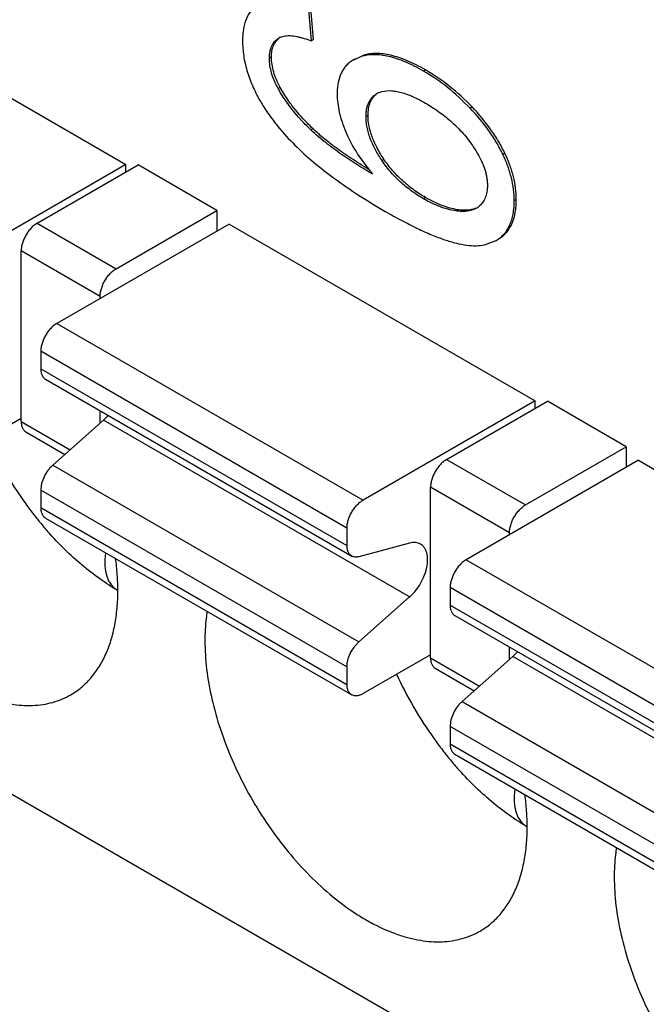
# Model space of a CAD drawing. Header units: inches. Extents: x 0.2 to 16.8, y 0.1 to 10.8.
# Tile 23 of 28: x 14.694 to 14.911, y 8.871 to 9.211. Entities that reach past the tile are written whole.
import ezdxf

# ---------------------------------------------------------------- set-up
doc = ezdxf.new("R2010")
doc.units = ezdxf.units.IN
doc.header["$LTSCALE"] = 0.935
doc.header["$MEASUREMENT"] = 0
doc.layers.get('0').update_dxf_attribs({"linetype": 'CONTINUOUS'})

msp = doc.modelspace()

# ---------------------------------------------------------------- linework, layer by layer
at = {"color": 7, "linetype": 'CONTINUOUS'}
for p, q in [((15.3142528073, 8.5840154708), (13.9000392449, 9.4005646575)), ((14.6249628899, 9.2224436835), (14.7307505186, 9.1613632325)), ((14.7948190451, 9.2040964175), (14.7939411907, 9.2149712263)), ((14.7955261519, 9.204504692), (14.7946482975, 9.2153795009)), ((14.7842992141, 9.2053618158), (14.7851958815, 9.2056807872)), ((14.7955261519, 9.204504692), (14.7948190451, 9.2040964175)), ((14.7810415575, 9.1985033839), (14.7803344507, 9.1980951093)), ((14.8100436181, 9.1979010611), (14.8093365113, 9.1974927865)), ((14.8120626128, 9.1986580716), (14.8093591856, 9.1974533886)), ((14.8127697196, 9.1990663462), (14.8120626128, 9.1986580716)), ((14.8342144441, 9.1940404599), (14.8335073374, 9.1936321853)), ((14.7840440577, 9.1880186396), (14.7833369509, 9.187610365)), ((14.8180670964, 9.1861287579), (14.8192108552, 9.1865376)), ((14.8503293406, 9.1812606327), (14.8496222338, 9.1808523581)), ((14.8144000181, 9.1783158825), (14.8136929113, 9.1779076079)), ((14.7953942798, 9.1736939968), (14.7946871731, 9.1732857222)), ((14.8119152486, 9.1632961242), (14.8159502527, 9.15806937)), ((14.8199023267, 9.1631342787), (14.81919522, 9.1627260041)), ((14.8616648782, 9.1652666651), (14.8609577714, 9.1648583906)), ((14.7307505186, 9.1613632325), (14.6712700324, 9.1270199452)), ((14.700127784, 9.1411100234), (14.734926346, 9.161202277)), ((14.7307505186, 9.1587912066), (14.7307505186, 9.1613632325)), ((14.7622084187, 9.1454499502), (14.734926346, 9.161202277)), ((14.8342771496, 9.1499260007), (14.8335700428, 9.1495177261)), ((14.8656290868, 9.1493160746), (14.86492198, 9.1489078)), ((14.8454439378, 9.1457263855), (14.844736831, 9.1453181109)), ((14.7274098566, 9.1253576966), (14.7622084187, 9.1454499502)), ((14.7622084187, 9.1454499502), (14.7622084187, 9.1383776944)), ((14.700127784, 9.1411100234), (14.7274098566, 9.1253576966)), ((14.7663842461, 9.1407887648), (14.70690376, 9.1064454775)), ((14.7663842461, 9.1407887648), (14.8721718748, 9.0797083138)), ((14.8586542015, 9.1351202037), (14.8593613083, 9.1355284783)), ((14.8545913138, 9.1335987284), (14.8586467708, 9.1351332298)), ((14.7218420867, 9.1157140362), (14.694560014, 9.131466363)), ((14.694560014, 9.0725711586), (14.694560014, 9.131466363)), ((14.7218420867, 9.1150706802), (14.7218420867, 9.1157140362)), ((14.70690376, 9.1064454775), (14.8126913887, 9.0453650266)), ((14.8071236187, 9.0357213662), (14.7013359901, 9.0968018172)), ((14.7013359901, 9.0968018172), (14.7013359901, 9.0907462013)), ((14.7013359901, 9.0907462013), (14.8071236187, 9.0296657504)), ((14.7029665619, 9.0871419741), (14.8087541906, 9.0260615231)), ((14.8721718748, 9.0797083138), (14.8126913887, 9.0453650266)), ((14.8415491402, 9.0594551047), (14.8763477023, 9.0795473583)), ((14.8721718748, 9.0771362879), (14.8721718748, 9.0797083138)), ((14.9036297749, 9.0637950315), (14.8763477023, 9.0795473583)), ((14.7218420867, 9.07197211), (14.7218420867, 9.0762434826)), ((14.7245665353, 9.0745944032), (14.7229847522, 9.0729854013)), ((14.694560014, 9.0736067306), (14.6712700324, 9.0601593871)), ((14.694560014, 9.0725711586), (14.7114926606, 9.0627944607)), ((14.7229847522, 9.0729854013), (14.7054627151, 9.0574472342)), ((14.8287723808, 9.0119049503), (14.7229847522, 9.0729854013)), ((14.6961905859, 9.0689669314), (14.7096740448, 9.0611817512)), ((14.8688312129, 9.0437027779), (14.9036297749, 9.0637950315)), ((14.9036297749, 9.0637950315), (14.9036297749, 9.0567227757)), ((14.7054627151, 9.0574472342), (14.8112503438, 8.9963667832)), ((14.8415491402, 9.0594551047), (14.8688312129, 9.0437027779)), ((14.9078056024, 9.0591338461), (14.8483251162, 9.0247905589)), ((14.9078056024, 9.0591338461), (15.0135932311, 8.9980533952)), ((14.8071236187, 8.9877742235), (14.7013359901, 9.0488546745)), ((14.7013359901, 9.0488546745), (14.7013359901, 9.0427990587)), ((14.8632634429, 9.0340591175), (14.8359813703, 9.0498114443)), ((14.8359813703, 8.99091624), (14.8359813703, 9.0498114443)), ((14.7013359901, 9.0427990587), (14.8071236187, 8.9817186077)), ((14.7029665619, 9.0391948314), (14.8087541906, 8.9781143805)), ((14.8071236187, 9.0357213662), (14.8071236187, 9.0296657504)), ((14.8632634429, 9.0334157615), (14.8632634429, 9.0340591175)), ((14.8287723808, 9.0305344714), (14.8112503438, 9.0258386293)), ((14.8483251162, 9.0247905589), (14.9541127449, 8.9637101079)), ((14.948544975, 8.9540664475), (14.8427573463, 9.0151468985)), ((14.8427573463, 9.0151468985), (14.8427573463, 9.0090912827)), ((14.8112503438, 8.9963667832), (14.8287723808, 9.0119049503)), ((14.8427573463, 9.0090912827), (14.948544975, 8.9480108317)), ((14.8443879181, 9.0054870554), (14.9501755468, 8.9444066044)), ((14.8632634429, 8.9903171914), (14.8632634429, 8.9945885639)), ((14.8659878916, 8.9929394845), (14.8644061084, 8.9913304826)), ((14.8359813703, 8.991951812), (14.8126913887, 8.9785044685)), ((14.8359813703, 8.99091624), (14.8529140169, 8.9811395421)), ((14.8644061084, 8.9913304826), (14.8468840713, 8.9757923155)), ((14.9701937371, 8.9302500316), (14.8644061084, 8.9913304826)), ((14.8071236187, 8.9877742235), (14.8071236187, 8.9817186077)), ((14.8376119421, 8.9873120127), (14.851095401, 8.9795268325)), ((14.8468840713, 8.9757923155), (14.9526717, 8.9147118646)), ((14.948544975, 8.9061193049), (14.8427573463, 8.9671997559)), ((14.8427573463, 8.9671997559), (14.8427573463, 8.96114414)), ((14.8427573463, 8.96114414), (14.948544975, 8.9000636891)), ((14.8443879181, 8.9575399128), (14.9501755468, 8.8964594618))]:
    msp.add_line(p, q, dxfattribs=at)
for centre, radius, start, end in [((14.7869622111, 9.1991136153), 0.006792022, 113.0838110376, 119.9049602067), ((14.8210899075, 9.1792609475), 0.0075036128, 113.7563053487, 119.9205991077), ((14.8482541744, 9.1522835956), 0.0070047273, 300.0033464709, 311.5149113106), ((14.8061686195, 9.1235917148), 0.1357613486, 204.6878495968, 215.604898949), ((14.8022823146, 9.1208799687), 0.1310228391, 215.6301701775, 217.7491605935), ((14.799644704, 9.1188279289), 0.1276810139, 217.7456672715, 219.4739201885), ((14.7963875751, 9.1161253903), 0.1234487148, 219.4667341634, 221.4152090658), ((14.947589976, 9.0419367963), 0.1357613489, 204.6878496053, 215.6048989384), ((14.9437036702, 9.0392250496), 0.1310228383, 215.6301701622, 217.7491605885), ((14.9410660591, 9.0371730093), 0.1276810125, 217.7456672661, 219.4739202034), ((14.9378089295, 9.0344704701), 0.1234487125, 219.4667341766, 221.4152091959)]:
    msp.add_arc(centre, radius, start, end, dxfattribs=at)
for centre in [(14.8145763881, 9.1046334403), (14.9559977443, 9.0229785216)]:
    msp.add_ellipse(centre, major_axis=(0.0882967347, 0.0892033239), ratio=0.2528278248, start_param=-3.4660314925, end_param=-3.0753344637, dxfattribs=at)
for points, knots in [([(14.7765001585, 9.2166000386), (14.7760552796, 9.2163431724), (14.7752059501, 9.2157580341), (14.7740895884, 9.2146718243), (14.7731457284, 9.2133868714), (14.7723759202, 9.2119056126), (14.7717796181, 9.2102291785), (14.7713560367, 9.2083574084), (14.7711046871, 9.2062893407), (14.7710542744, 9.2048438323), (14.7710542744, 9.2040905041)], [0, 0, 0, 0, 0.1077025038, 0.2150846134, 0.3250926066, 0.4405201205, 0.5638383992, 0.6971227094, 0.8420599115, 1, 1, 1, 1]), ([(14.7710542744, 9.2040905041), (14.7710542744, 9.2023841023), (14.77131388, 9.1989178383), (14.7724655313, 9.1937298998), (14.774376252, 9.1885153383), (14.7760957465, 9.1851340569), (14.7770651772, 9.183444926)], [0, 0, 0, 0, 0.2355094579, 0.4777151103, 0.7312081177, 1, 1, 1, 1]), ([(14.7803344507, 9.1980951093), (14.7803344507, 9.1984931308), (14.7803652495, 9.1992701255), (14.7805149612, 9.2003952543), (14.780770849, 9.2014371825), (14.7811403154, 9.2023791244), (14.7816152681, 9.2032110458), (14.7821846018, 9.2039294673), (14.7828395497, 9.2045306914), (14.7833253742, 9.204856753), (14.7835759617, 9.2050013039)], [0, 0, 0, 0, 0.1490433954, 0.2907576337, 0.4243646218, 0.5498122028, 0.6683922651, 0.7817804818, 0.8916720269, 1, 1, 1, 1]), ([(14.7810415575, 9.1985033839), (14.7810415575, 9.1991997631), (14.7811275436, 9.2005110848), (14.7815296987, 9.2020641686), (14.7820248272, 9.2031244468), (14.7824684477, 9.2038209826), (14.7829936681, 9.2044382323), (14.7833957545, 9.2047944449), (14.7836076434, 9.2049577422)], [0, 0, 0, 0, 0.290304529, 0.5452764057, 0.663184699, 0.7769163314, 0.8884802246, 1, 1, 1, 1]), ([(14.7851958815, 9.2056807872), (14.7855458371, 9.2057825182), (14.7862887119, 9.2059050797), (14.7878462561, 9.205911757), (14.7894487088, 9.2056735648), (14.7910652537, 9.2052945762), (14.7927400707, 9.2048254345), (14.7939875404, 9.2044009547), (14.7948190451, 9.2040964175)], [0, 0, 0, 0, 0.1106688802, 0.2268311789, 0.4720259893, 0.6001586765, 0.7310976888, 1, 1, 1, 1]), ([(14.7833369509, 9.187610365), (14.7828668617, 9.1884685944), (14.7820135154, 9.1902054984), (14.7810481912, 9.1928777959), (14.7804653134, 9.1955154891), (14.7803344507, 9.1972579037), (14.7803344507, 9.1980951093)], [0, 0, 0, 0, 0.2665067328, 0.5260619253, 0.7719860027, 1, 1, 1, 1]), ([(14.7840440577, 9.1880186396), (14.7835625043, 9.1888977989), (14.7827079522, 9.1906417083), (14.7817518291, 9.1933038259), (14.7811737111, 9.1959176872), (14.7810415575, 9.1976536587), (14.7810415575, 9.1985033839)], [0, 0, 0, 0, 0.2730027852, 0.5278442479, 0.7685790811, 1, 1, 1, 1]), ([(14.8093364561, 9.1974927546), (14.8088798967, 9.1972291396), (14.8080109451, 9.196643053), (14.8068596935, 9.1955792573), (14.8058850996, 9.1943458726), (14.8047976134, 9.1924324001), (14.8041095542, 9.1901959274), (14.8037756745, 9.187753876), (14.8037229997, 9.1864337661), (14.8037229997, 9.1857492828)], [0, 0, 0, 0, 0.1157180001, 0.2290835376, 0.3427411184, 0.4593452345, 0.7105646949, 0.8497589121, 1, 1, 1, 1]), ([(14.8335073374, 9.1936321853), (14.8324519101, 9.1942415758), (14.8303915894, 9.1953623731), (14.8273257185, 9.1967933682), (14.8244102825, 9.1979066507), (14.8216444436, 9.1987031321), (14.8190272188, 9.1991833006), (14.8165575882, 9.1993467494), (14.8142363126, 9.1991925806), (14.8127633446, 9.1988713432), (14.8120626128, 9.1986580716)], [0, 0, 0, 0, 0.1616894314, 0.3109774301, 0.4485603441, 0.5753075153, 0.6923084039, 0.8009228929, 0.9028224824, 1, 1, 1, 1]), ([(14.8342144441, 9.1940404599), (14.8331590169, 9.1946498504), (14.8310986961, 9.1957706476), (14.8280328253, 9.1972016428), (14.8251173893, 9.1983149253), (14.8223515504, 9.1991114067), (14.8197343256, 9.1995915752), (14.817264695, 9.199755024), (14.8149434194, 9.1996008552), (14.8134704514, 9.1992796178), (14.8127697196, 9.1990663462)], [0, 0, 0, 0, 0.1616894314, 0.3109774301, 0.4485603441, 0.5753075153, 0.6923084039, 0.8009228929, 0.9028224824, 1, 1, 1, 1]), ([(14.8496222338, 9.1808523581), (14.8472025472, 9.1833811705), (14.8421242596, 9.1880479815), (14.836428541, 9.1919455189), (14.8335073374, 9.1936321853)], [0, 0, 0, 0, 0.5092241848, 1, 1, 1, 1]), ([(14.8503293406, 9.1812606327), (14.847909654, 9.1837894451), (14.8428313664, 9.1884562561), (14.8371356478, 9.1923537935), (14.8342144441, 9.1940404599)], [0, 0, 0, 0, 0.5092241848, 1, 1, 1, 1]), ([(14.7946871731, 9.1732857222), (14.7936177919, 9.1743069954), (14.7893210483, 9.1786370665), (14.7855588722, 9.1835538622), (14.7833369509, 9.187610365)], [0, 0, 0, 0, 0.2422572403, 1, 1, 1, 1]), ([(14.7881045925, 9.1817883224), (14.7877174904, 9.1822993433), (14.7862533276, 9.1843012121), (14.7849275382, 9.1864056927), (14.7840440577, 9.1880186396)], [0, 0, 0, 0, 0.2584871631, 1, 1, 1, 1]), ([(14.8192108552, 9.1865376), (14.8203101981, 9.1868483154), (14.822114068, 9.1869610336), (14.8245050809, 9.1866250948), (14.8264032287, 9.1861428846), (14.8283338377, 9.1854714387), (14.8309768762, 9.1843451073), (14.8329144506, 9.1833169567), (14.8341970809, 9.1825763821)], [0, 0, 0, 0, 0.2161321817, 0.3333906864, 0.4567801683, 0.5858319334, 0.7197952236, 1, 1, 1, 1]), ([(14.7770651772, 9.183444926), (14.7773930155, 9.1828737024), (14.7787904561, 9.1805327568), (14.7803426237, 9.1782854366), (14.7815858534, 9.1766336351)], [0, 0, 0, 0, 0.2416053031, 1, 1, 1, 1]), ([(14.8037229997, 9.1857492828), (14.8037229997, 9.183637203), (14.8041585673, 9.1803554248), (14.8053866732, 9.176004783), (14.806238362, 9.1737494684), (14.8067200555, 9.1726022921)], [0, 0, 0, 0, 0.4673778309, 0.7246727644, 1, 1, 1, 1]), ([(14.8136929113, 9.1779076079), (14.8136929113, 9.1783592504), (14.81372719, 9.1792412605), (14.8138942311, 9.1805192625), (14.8141803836, 9.1817042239), (14.8145945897, 9.1827769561), (14.8151289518, 9.1837252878), (14.8157712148, 9.184544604), (14.8165120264, 9.1852298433), (14.8170628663, 9.1856005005), (14.8173471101, 9.1857644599)], [0, 0, 0, 0, 0.1489257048, 0.2906466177, 0.424350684, 0.5499294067, 0.6685909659, 0.7819811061, 0.8917976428, 1, 1, 1, 1]), ([(14.8144000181, 9.1783158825), (14.8144000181, 9.179124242), (14.8144997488, 9.1806415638), (14.8149688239, 9.1824351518), (14.8155450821, 9.1836506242), (14.8160594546, 9.1844437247), (14.8166670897, 9.1851423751), (14.8171314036, 9.1855428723), (14.8173757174, 9.185725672)], [0, 0, 0, 0, 0.2927984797, 0.5481685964, 0.6656984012, 0.7787726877, 0.8894774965, 1, 1, 1, 1]), ([(14.7953942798, 9.1736939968), (14.7947041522, 9.1743530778), (14.7921210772, 9.1769077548), (14.7897221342, 9.1796529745), (14.7881045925, 9.1817883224)], [0, 0, 0, 0, 0.2626631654, 1, 1, 1, 1]), ([(14.8341970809, 9.1825763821), (14.8355999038, 9.1817664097), (14.8384168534, 9.1799930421), (14.8417702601, 9.1774321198), (14.8443828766, 9.1750935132), (14.8469842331, 9.1724779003), (14.848771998, 9.1703094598), (14.8498712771, 9.1687748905)], [0, 0, 0, 0, 0.231008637, 0.4741088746, 0.6007119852, 0.7307992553, 1, 1, 1, 1]), ([(14.8609577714, 9.1648583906), (14.8602940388, 9.1662561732), (14.8588101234, 9.1690375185), (14.8552276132, 9.1745383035), (14.851980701, 9.178387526), (14.8496222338, 9.1808523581)], [0, 0, 0, 0, 0.2359288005, 0.4798566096, 1, 1, 1, 1]), ([(14.8616648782, 9.1652666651), (14.8610011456, 9.1666644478), (14.8595172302, 9.1694457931), (14.8559347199, 9.1749465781), (14.8526878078, 9.1787958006), (14.8503293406, 9.1812606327)], [0, 0, 0, 0, 0.2359288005, 0.4798566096, 1, 1, 1, 1]), ([(14.7815858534, 9.1766336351), (14.7821350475, 9.1759039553), (14.7844877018, 9.1729067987), (14.7870720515, 9.1700946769), (14.789127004, 9.1680536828)], [0, 0, 0, 0, 0.2397295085, 1, 1, 1, 1]), ([(14.81919522, 9.1627260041), (14.8183904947, 9.1639147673), (14.8172608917, 9.1657522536), (14.8159800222, 9.1683110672), (14.8151625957, 9.1702646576), (14.8145062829, 9.1722268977), (14.8140351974, 9.1741703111), (14.8137576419, 9.176061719), (14.8136929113, 9.1773039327), (14.8136929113, 9.1779076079)], [0, 0, 0, 0, 0.262892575, 0.3940937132, 0.5237398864, 0.6503832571, 0.7726252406, 0.8894471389, 1, 1, 1, 1]), ([(14.8199023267, 9.1631342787), (14.8190381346, 9.1644108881), (14.8174986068, 9.166933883), (14.8157381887, 9.1708091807), (14.8146568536, 9.1745892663), (14.8144000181, 9.1771023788), (14.8144000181, 9.1783158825)], [0, 0, 0, 0, 0.2824850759, 0.540350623, 0.7776371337, 1, 1, 1, 1]), ([(14.8159502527, 9.15806937), (14.814142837, 9.1591243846), (14.8114399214, 9.1607556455), (14.8078808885, 9.1630476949), (14.8052007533, 9.1648560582), (14.8025285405, 9.1667612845), (14.7998706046, 9.1687841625), (14.7972333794, 9.1709446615), (14.7955271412, 9.1724835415), (14.7946871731, 9.1732857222)], [0, 0, 0, 0, 0.2396149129, 0.3613687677, 0.4846554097, 0.609760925, 0.7370745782, 0.8670161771, 1, 1, 1, 1]), ([(14.8030398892, 9.1673363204), (14.8016413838, 9.1683715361), (14.799023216, 9.1704096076), (14.7965341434, 9.1726054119), (14.7953942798, 9.1736939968)], [0, 0, 0, 0, 0.5246974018, 1, 1, 1, 1]), ([(14.8067200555, 9.1726022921), (14.8070486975, 9.1718196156), (14.8085235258, 9.1685817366), (14.8103690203, 9.1655188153), (14.8119152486, 9.1632961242)], [0, 0, 0, 0, 0.2386832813, 1, 1, 1, 1]), ([(14.789127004, 9.1680536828), (14.791160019, 9.1660344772), (14.7955846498, 9.1620200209), (14.802935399, 9.1562814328), (14.8112510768, 9.150594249), (14.8172086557, 9.1469748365), (14.8203395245, 9.1451671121)], [0, 0, 0, 0, 0.2215350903, 0.4613069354, 0.7204862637, 1, 1, 1, 1]), ([(14.8147042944, 9.1596324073), (14.8126059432, 9.160889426), (14.8086522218, 9.1633606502), (14.8048201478, 9.1660185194), (14.8030398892, 9.1673363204)], [0, 0, 0, 0, 0.524793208, 1, 1, 1, 1]), ([(14.8498712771, 9.1687748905), (14.8502758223, 9.1682101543), (14.8510653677, 9.1670607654), (14.8523512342, 9.1649853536), (14.853406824, 9.1629778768), (14.8542212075, 9.161069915), (14.8547357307, 9.1596360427), (14.8551424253, 9.1582075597), (14.8554299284, 9.1567995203), (14.8556017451, 9.1554303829), (14.8556418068, 9.1545309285), (14.8556418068, 9.1540922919)], [0, 0, 0, 0, 0.1300488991, 0.2609447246, 0.4569227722, 0.5538770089, 0.6491216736, 0.74192216, 0.8316833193, 0.9178844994, 1, 1, 1, 1]), ([(14.8335700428, 9.1495177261), (14.8322638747, 9.1502718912), (14.8296433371, 9.1519482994), (14.8265536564, 9.1544056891), (14.8241614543, 9.1566632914), (14.8224037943, 9.1585363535), (14.8207319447, 9.1605589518), (14.8196938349, 9.1619894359), (14.81919522, 9.1627260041)], [0, 0, 0, 0, 0.229849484, 0.4732751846, 0.600347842, 0.7308673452, 0.8644506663, 1, 1, 1, 1]), ([(14.8342771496, 9.1499260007), (14.8328248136, 9.1507645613), (14.8300337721, 9.1525713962), (14.8261997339, 9.1557009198), (14.8227883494, 9.1592099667), (14.8208112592, 9.1617915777), (14.8199023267, 9.1631342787)], [0, 0, 0, 0, 0.2556324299, 0.5056866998, 0.7528457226, 1, 1, 1, 1]), ([(14.86492198, 9.1489078), (14.86492198, 9.1501966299), (14.8647493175, 9.1528237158), (14.8639907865, 9.1567895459), (14.8627317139, 9.1608387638), (14.8615980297, 9.1635100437), (14.8609577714, 9.1648583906)], [0, 0, 0, 0, 0.2334225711, 0.4753106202, 0.7296652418, 1, 1, 1, 1]), ([(14.8656290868, 9.1493160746), (14.8656290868, 9.1506049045), (14.8654564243, 9.1532319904), (14.8646978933, 9.1571978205), (14.8634388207, 9.1612470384), (14.8623051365, 9.1639183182), (14.8616648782, 9.1652666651)], [0, 0, 0, 0, 0.2334225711, 0.4753106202, 0.7296652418, 1, 1, 1, 1]), ([(14.8556418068, 9.1540922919), (14.8556418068, 9.15371058), (14.8556137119, 9.1529643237), (14.8554804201, 9.1518796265), (14.8552548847, 9.1508649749), (14.8549389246, 9.1499291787), (14.8545393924, 9.1490763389), (14.8539133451, 9.1480708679), (14.8533243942, 9.1474168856), (14.8528970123, 9.1470385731)], [0, 0, 0, 0, 0.1467159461, 0.2866762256, 0.4195072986, 0.545520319, 0.6655693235, 0.7806180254, 1, 1, 1, 1]), ([(14.844736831, 9.1453181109), (14.8428610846, 9.1456038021), (14.8400214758, 9.1464056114), (14.8363541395, 9.1479942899), (14.834499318, 9.1489811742), (14.8335700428, 9.1495177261)], [0, 0, 0, 0, 0.4748830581, 0.7314324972, 1, 1, 1, 1]), ([(14.8454439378, 9.1457263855), (14.8435865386, 9.1460092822), (14.8407626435, 9.1468030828), (14.837092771, 9.1483863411), (14.8352209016, 9.1493810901), (14.8342771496, 9.1499260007)], [0, 0, 0, 0, 0.4702292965, 0.7272536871, 1, 1, 1, 1]), ([(14.8599617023, 9.135899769), (14.8604288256, 9.1362087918), (14.8613171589, 9.1368961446), (14.8624804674, 9.1381264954), (14.8634619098, 9.1395449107), (14.8645587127, 9.1417453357), (14.8652425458, 9.144283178), (14.8655764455, 9.147047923), (14.8656290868, 9.1485417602), (14.8656290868, 9.1493160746)], [0, 0, 0, 0, 0.1106423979, 0.2208718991, 0.3332277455, 0.45010327, 0.7051676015, 0.8470385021, 1, 1, 1, 1]), ([(14.8517501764, 9.1462132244), (14.8515057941, 9.1460720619), (14.8509977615, 9.1458173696), (14.8499157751, 9.1454219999), (14.8484550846, 9.1451380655), (14.8466162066, 9.145092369), (14.8453695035, 9.1452217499), (14.844736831, 9.1453181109)], [0, 0, 0, 0, 0.1175797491, 0.2361170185, 0.4790855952, 0.73337585, 1, 1, 1, 1]), ([(14.8514565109, 9.1461411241), (14.8510384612, 9.1459777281), (14.8501409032, 9.1457149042), (14.8486941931, 9.1455230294), (14.8471088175, 9.1455208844), (14.8460130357, 9.1456397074), (14.8454439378, 9.1457263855)], [0, 0, 0, 0, 0.2210535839, 0.4581983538, 0.7164916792, 1, 1, 1, 1]), ([(14.8586542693, 9.1351202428), (14.8591682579, 9.135417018), (14.8601470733, 9.1360855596), (14.8614361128, 9.1373140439), (14.862523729, 9.1387517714), (14.8634088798, 9.1403946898), (14.8640928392, 9.1422397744), (14.8645774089, 9.1442852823), (14.8648642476, 9.1465303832), (14.86492198, 9.1480950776), (14.86492198, 9.1489078)], [0, 0, 0, 0, 0.1120051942, 0.2226000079, 0.334618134, 0.4507803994, 0.5735241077, 0.7049131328, 0.846627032, 1, 1, 1, 1]), ([(14.8203395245, 9.1451671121), (14.8222416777, 9.1440688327), (14.825902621, 9.1420283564), (14.831239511, 9.1393158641), (14.8361549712, 9.1371003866), (14.8406504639, 9.1353814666), (14.8447282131, 9.1341584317), (14.8483932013, 9.1334315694), (14.8516497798, 9.1332023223), (14.8536724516, 9.1334000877), (14.8545913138, 9.1335987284)], [0, 0, 0, 0, 0.179236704, 0.3419328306, 0.4883880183, 0.6190156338, 0.7344014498, 0.8353992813, 0.923286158, 1, 1, 1, 1]), ([(14.700127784, 9.1411100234), (14.6997472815, 9.140890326), (14.698995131, 9.1403615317), (14.697957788, 9.1393935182), (14.6970033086, 9.1382467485), (14.6961658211, 9.1369682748), (14.6954773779, 9.1356037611), (14.6949614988, 9.1342037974), (14.6946418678, 9.1328214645), (14.694560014, 9.1319057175), (14.694560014, 9.131466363)], [0, 0, 0, 0, 0.1139633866, 0.2373507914, 0.3670695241, 0.5000060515, 0.6329417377, 0.7626580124, 0.886041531, 1, 1, 1, 1]), ([(14.7218420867, 9.1157140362), (14.7218420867, 9.1161533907), (14.7219239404, 9.1170691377), (14.7222435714, 9.1184514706), (14.7227594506, 9.1198514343), (14.7234478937, 9.121215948), (14.7242853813, 9.1224944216), (14.7252398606, 9.1236411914), (14.7262772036, 9.1246092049), (14.7270293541, 9.1251379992), (14.7274098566, 9.1253576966)], [0, 0, 0, 0, 0.113958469, 0.2373419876, 0.3670582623, 0.4999939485, 0.6329304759, 0.7626492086, 0.8860366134, 1, 1, 1, 1]), ([(14.70690376, 9.1064454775), (14.7065232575, 9.1062257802), (14.705771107, 9.1056969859), (14.704733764, 9.1047289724), (14.7037792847, 9.1035822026), (14.7029417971, 9.1023037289), (14.7022533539, 9.1009392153), (14.7017374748, 9.0995392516), (14.7014178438, 9.0981569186), (14.7013359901, 9.0972411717), (14.7013359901, 9.0968018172)], [0, 0, 0, 0, 0.1139633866, 0.2373507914, 0.3670695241, 0.5000060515, 0.6329417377, 0.7626580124, 0.886041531, 1, 1, 1, 1]), ([(14.7013359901, 9.0907462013), (14.7013359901, 9.090348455), (14.7013983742, 9.0895903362), (14.7017036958, 9.0885475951), (14.7022203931, 9.0876998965), (14.7027067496, 9.0872914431), (14.7029664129, 9.0871417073)], [0, 0, 0, 0, 0.2888703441, 0.5488960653, 0.7823063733, 1, 1, 1, 1]), ([(14.616611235, 9.0784367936), (14.616611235, 9.075171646), (14.6170556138, 9.0684262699), (14.618874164, 9.0581841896), (14.6218361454, 9.0476886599), (14.6258743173, 9.0371671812), (14.6309005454, 9.0268392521), (14.6368118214, 9.0169272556), (14.643479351, 9.0076415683), (14.650761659, 8.9991795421), (14.6585051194, 8.9917234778), (14.6653107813, 8.9863936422), (14.6708500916, 8.9827953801), (14.6762055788, 8.979770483), (14.6816358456, 8.9773706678), (14.6870706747, 8.975713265), (14.6921811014, 8.974620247), (14.6972276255, 8.9742516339), (14.702055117, 8.9747035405), (14.7054543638, 8.9754285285), (14.7086737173, 8.9765422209), (14.7106932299, 8.9775413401), (14.7116606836, 8.9780997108)], [0, 0, 0, 0, 0.0623496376, 0.1287236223, 0.1983073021, 0.2702735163, 0.3436477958, 0.4173720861, 0.4903879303, 0.5616704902, 0.6302621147, 0.6953464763, 0.7263782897, 0.7563185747, 0.8127507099, 0.8392742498, 0.8646965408, 0.9124659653, 0.935109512, 0.9571121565, 0.9786698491, 1, 1, 1, 1]), ([(14.694560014, 9.0725711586), (14.694560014, 9.0721731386), (14.694622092, 9.0714148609), (14.6949273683, 9.0703720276), (14.6954446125, 9.0695250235), (14.6959307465, 9.0691164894), (14.6961905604, 9.0689668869)], [0, 0, 0, 0, 0.2890621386, 0.5489970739, 0.782265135, 1, 1, 1, 1]), ([(14.7054627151, 9.0574472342), (14.7051629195, 9.0571813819), (14.7045816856, 9.0566009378), (14.7035195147, 9.0553033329), (14.7024257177, 9.0534894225), (14.7016972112, 9.0515288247), (14.7013924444, 9.0499714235), (14.7013359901, 9.0492177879), (14.7013359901, 9.0488546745)], [0, 0, 0, 0, 0.122949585, 0.251454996, 0.513896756, 0.7689112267, 0.8885814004, 1, 1, 1, 1]), ([(14.8415491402, 9.0594551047), (14.8411686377, 9.0592354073), (14.8404164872, 9.0587066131), (14.8393791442, 9.0577385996), (14.8384246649, 9.0565918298), (14.8375871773, 9.0553133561), (14.8368987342, 9.0539488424), (14.836382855, 9.0525488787), (14.836063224, 9.0511665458), (14.8359813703, 9.0502507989), (14.8359813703, 9.0498114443)], [0, 0, 0, 0, 0.1139633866, 0.2373507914, 0.3670695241, 0.5000060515, 0.6329417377, 0.7626580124, 0.886041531, 1, 1, 1, 1]), ([(14.8071236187, 9.0357213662), (14.8071236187, 9.0361607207), (14.8072054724, 9.0370764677), (14.8075251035, 9.0384588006), (14.8080409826, 9.0398587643), (14.8087294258, 9.041223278), (14.8095669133, 9.0425017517), (14.8105213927, 9.0436485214), (14.8115587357, 9.0446165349), (14.8123108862, 9.0451453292), (14.8126913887, 9.0453650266)], [0, 0, 0, 0, 0.113958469, 0.2373419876, 0.3670582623, 0.4999939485, 0.6329304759, 0.7626492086, 0.8860366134, 1, 1, 1, 1]), ([(14.8632634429, 9.0340591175), (14.8632634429, 9.0344984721), (14.8633452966, 9.035414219), (14.8636649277, 9.0367965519), (14.8641808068, 9.0381965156), (14.86486925, 9.0395610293), (14.8657067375, 9.040839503), (14.8666612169, 9.0419862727), (14.8676985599, 9.0429542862), (14.8684507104, 9.0434830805), (14.8688312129, 9.0437027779)], [0, 0, 0, 0, 0.113958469, 0.2373419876, 0.3670582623, 0.4999939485, 0.6329304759, 0.7626492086, 0.8860366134, 1, 1, 1, 1]), ([(14.7013359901, 9.0427990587), (14.7013359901, 9.0424009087), (14.7013977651, 9.0416425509), (14.7017030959, 9.0405995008), (14.7022214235, 9.0397533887), (14.7027071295, 9.0393448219), (14.7029666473, 9.0391949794)], [0, 0, 0, 0, 0.2891666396, 0.5490776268, 0.7823567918, 1, 1, 1, 1]), ([(14.7279666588, 9.0141477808), (14.7258292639, 9.0153818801), (14.7215687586, 9.0181342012), (14.7154255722, 9.0229024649), (14.7094405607, 9.0283655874), (14.7056583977, 9.0323663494), (14.7038090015, 9.0344627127)], [0, 0, 0, 0, 0.2336370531, 0.4793461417, 0.7353659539, 1, 1, 1, 1]), ([(14.8325165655, 9.0302000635), (14.8322579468, 9.0303495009), (14.8316946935, 9.0305938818), (14.8307690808, 9.0307662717), (14.829778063, 9.0307520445), (14.8291100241, 9.0306249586), (14.8287723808, 9.0305344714)], [0, 0, 0, 0, 0.2325705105, 0.4732122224, 0.7278210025, 1, 1, 1, 1]), ([(14.8287723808, 9.0119049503), (14.8291307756, 9.0122227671), (14.8298313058, 9.012905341), (14.8311452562, 9.0144150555), (14.8325824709, 9.0165248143), (14.8336911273, 9.0188232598), (14.8343409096, 9.0207154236), (14.8348002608, 9.02252865), (14.8350543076, 9.0246813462), (14.8348445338, 9.0267217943), (14.8343627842, 9.0281065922), (14.8338801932, 9.0289726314), (14.8332672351, 9.0296854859), (14.8327750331, 9.0300507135), (14.8325165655, 9.0302000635)], [0, 0, 0, 0, 0.0688554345, 0.1403772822, 0.2874452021, 0.4342824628, 0.5056942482, 0.5747293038, 0.7028977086, 0.8154272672, 0.8658272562, 0.9127757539, 0.9570902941, 1, 1, 1, 1]), ([(14.8087540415, 9.0260612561), (14.8084943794, 9.0262109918), (14.8080080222, 9.0266194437), (14.8074913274, 9.0274671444), (14.8071860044, 9.0285098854), (14.8071236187, 9.0292680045), (14.8071236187, 9.0296657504)], [0, 0, 0, 0, 0.2176929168, 0.451103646, 0.7111299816, 1, 1, 1, 1]), ([(14.7279666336, 9.014141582), (14.7279666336, 9.0159659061), (14.727828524, 9.0196890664), (14.7274441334, 9.0233942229), (14.7271911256, 9.0252752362)], [0, 0, 0, 0, 0.4901097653, 1, 1, 1, 1]), ([(14.8112503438, 9.0258386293), (14.8110256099, 9.0257784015), (14.8105806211, 9.025694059), (14.809920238, 9.0256853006), (14.8093029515, 9.0257997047), (14.8089266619, 9.0259617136), (14.8087540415, 9.0260612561)], [0, 0, 0, 0, 0.2717846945, 0.5263270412, 0.7672305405, 1, 1, 1, 1]), ([(14.8483251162, 9.0247905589), (14.8479446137, 9.0245708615), (14.8471924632, 9.0240420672), (14.8461551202, 9.0230740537), (14.8452006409, 9.021927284), (14.8443631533, 9.0206488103), (14.8436747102, 9.0192842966), (14.843158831, 9.0178843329), (14.8428392, 9.016502), (14.8427573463, 9.015586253), (14.8427573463, 9.0151468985)], [0, 0, 0, 0, 0.1139633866, 0.2373507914, 0.3670695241, 0.5000060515, 0.6329417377, 0.7626580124, 0.886041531, 1, 1, 1, 1]), ([(14.7116606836, 8.9780997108), (14.7123051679, 8.9784716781), (14.7135662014, 8.9792729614), (14.7159630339, 8.9810995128), (14.7187121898, 8.983805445), (14.7215327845, 8.9876337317), (14.7234531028, 8.9912449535), (14.7247456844, 8.9943754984), (14.7259039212, 8.9977631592), (14.727014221, 9.0023069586), (14.7278000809, 9.0080962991), (14.7279666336, 9.0120931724), (14.7279666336, 9.014141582)], [0, 0, 0, 0, 0.0539156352, 0.1080926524, 0.2181325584, 0.3320409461, 0.4513569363, 0.5134560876, 0.5773153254, 0.7106074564, 0.8515820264, 1, 1, 1, 1]), ([(14.758808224, 9.0070206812), (14.7586779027, 9.0062023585), (14.7582131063, 9.0028086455), (14.7580325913, 8.9993779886), (14.7580325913, 8.9967818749)], [0, 0, 0, 0, 0.2419549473, 1, 1, 1, 1]), ([(14.8427573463, 9.0090912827), (14.8427573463, 9.0086935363), (14.8428197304, 9.0079354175), (14.8431250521, 9.0068926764), (14.8436417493, 9.0060449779), (14.8441281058, 9.0056365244), (14.8443877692, 9.0054867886)], [0, 0, 0, 0, 0.2888703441, 0.5488960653, 0.7823063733, 1, 1, 1, 1]), ([(14.7580325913, 8.9967818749), (14.7580325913, 8.9935167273), (14.75847697, 8.9867713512), (14.7602955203, 8.976529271), (14.7632575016, 8.9660337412), (14.7672956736, 8.9555122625), (14.7723219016, 8.9451843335), (14.7782331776, 8.935272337), (14.7849007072, 8.9259866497), (14.7921830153, 8.9175246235), (14.7999264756, 8.9100685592), (14.8067321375, 8.9047387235), (14.8122714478, 8.9011404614), (14.817626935, 8.8981155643), (14.8230572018, 8.8957157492), (14.828492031, 8.8940583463), (14.8336024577, 8.8929653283), (14.8386489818, 8.8925967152), (14.8434764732, 8.8930486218), (14.84687572, 8.8937736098), (14.8500950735, 8.8948873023), (14.8521145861, 8.8958864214), (14.8530820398, 8.8964447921)], [0, 0, 0, 0, 0.0623496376, 0.1287236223, 0.1983073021, 0.2702735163, 0.3436477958, 0.4173720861, 0.4903879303, 0.5616704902, 0.6302621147, 0.6953464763, 0.7263782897, 0.7563185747, 0.8127507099, 0.8392742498, 0.8646965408, 0.9124659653, 0.935109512, 0.9571121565, 0.9786698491, 1, 1, 1, 1]), ([(14.8071236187, 8.9877742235), (14.8071236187, 8.9881373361), (14.8071800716, 8.9888909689), (14.8074848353, 8.9904483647), (14.8082133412, 8.9924089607), (14.8093071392, 8.9942228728), (14.8103693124, 8.9955204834), (14.8109505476, 8.9961009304), (14.8112503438, 8.9963667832)], [0, 0, 0, 0, 0.1114183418, 0.2310878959, 0.48610144, 0.748544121, 0.8770501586, 1, 1, 1, 1]), ([(14.8359813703, 8.99091624), (14.8359813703, 8.99051822), (14.8360434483, 8.9897599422), (14.8363487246, 8.988717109), (14.8368659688, 8.9878701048), (14.8373521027, 8.9874615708), (14.8376119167, 8.9873119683)], [0, 0, 0, 0, 0.2890621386, 0.5489970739, 0.782265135, 1, 1, 1, 1]), ([(14.808754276, 8.9781145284), (14.8084947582, 8.9782643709), (14.8080090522, 8.9786729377), (14.8074907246, 8.9795190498), (14.8071853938, 8.9805620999), (14.8071236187, 8.9813204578), (14.8071236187, 8.9817186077)], [0, 0, 0, 0, 0.2176432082, 0.4509223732, 0.7108333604, 1, 1, 1, 1]), ([(14.8126913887, 8.9785044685), (14.8123465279, 8.9783053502), (14.8116587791, 8.9779795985), (14.8106026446, 8.9777224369), (14.8096105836, 8.9777482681), (14.8090138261, 8.9779646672), (14.808754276, 8.9781145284)], [0, 0, 0, 0, 0.2891723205, 0.549085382, 0.7823621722, 1, 1, 1, 1]), ([(14.8468840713, 8.9757923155), (14.8465842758, 8.9755264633), (14.8460030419, 8.9749460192), (14.8449408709, 8.9736484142), (14.8438470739, 8.9718345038), (14.8431185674, 8.969873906), (14.8428138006, 8.9683165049), (14.8427573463, 8.9675628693), (14.8427573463, 8.9671997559)], [0, 0, 0, 0, 0.122949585, 0.251454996, 0.513896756, 0.7689112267, 0.8885814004, 1, 1, 1, 1]), ([(14.8427573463, 8.96114414), (14.8427573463, 8.9607459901), (14.8428191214, 8.9599876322), (14.8431244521, 8.9589445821), (14.8436427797, 8.95809847), (14.8441284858, 8.9576899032), (14.8443880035, 8.9575400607)], [0, 0, 0, 0, 0.2891666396, 0.5490776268, 0.7823567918, 1, 1, 1, 1]), ([(14.8693880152, 8.9324928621), (14.8672506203, 8.9337269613), (14.862990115, 8.9364792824), (14.8568469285, 8.9412475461), (14.8508619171, 8.9467106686), (14.847079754, 8.9507114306), (14.8452303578, 8.9528077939)], [0, 0, 0, 0, 0.2336370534, 0.4793461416, 0.7353659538, 1, 1, 1, 1]), ([(14.8693879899, 8.9324866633), (14.8693879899, 8.9343109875), (14.8692498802, 8.9380341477), (14.8688654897, 8.9417393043), (14.8686124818, 8.9436203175)], [0, 0, 0, 0, 0.4901097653, 1, 1, 1, 1]), ([(14.8530820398, 8.8964447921), (14.8537265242, 8.8968167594), (14.8549875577, 8.8976180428), (14.8573843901, 8.8994445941), (14.860133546, 8.9021505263), (14.8629541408, 8.905978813), (14.864874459, 8.9095900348), (14.8661670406, 8.9127205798), (14.8673252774, 8.9161082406), (14.8684355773, 8.9206520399), (14.8692214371, 8.9264413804), (14.8693879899, 8.9304382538), (14.8693879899, 8.9324866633)], [0, 0, 0, 0, 0.0539156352, 0.1080926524, 0.2181325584, 0.3320409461, 0.4513569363, 0.5134560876, 0.5773153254, 0.7106074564, 0.8515820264, 1, 1, 1, 1]), ([(14.9002295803, 8.9253657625), (14.9000992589, 8.9245474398), (14.8996344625, 8.9211537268), (14.8994539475, 8.9177230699), (14.8994539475, 8.9151269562)], [0, 0, 0, 0, 0.2419549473, 1, 1, 1, 1]), ([(14.8994539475, 8.9151269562), (14.8994539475, 8.9118618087), (14.8998983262, 8.9051164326), (14.9017168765, 8.8948743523), (14.9046788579, 8.8843788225), (14.9087170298, 8.8738573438), (14.9137432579, 8.8635294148), (14.9196545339, 8.8536174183), (14.9263220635, 8.844331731), (14.9336043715, 8.8358697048), (14.9413478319, 8.8284136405), (14.9481534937, 8.8230838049), (14.953692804, 8.8194855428), (14.9590482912, 8.8164606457), (14.9644785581, 8.8140608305), (14.9699133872, 8.8124034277), (14.9750238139, 8.8113104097), (14.980070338, 8.8109417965), (14.9848978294, 8.8113937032), (14.9882970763, 8.8121186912), (14.9915164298, 8.8132323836), (14.9935359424, 8.8142315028), (14.994503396, 8.8147898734)], [0, 0, 0, 0, 0.0623496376, 0.1287236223, 0.1983073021, 0.2702735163, 0.3436477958, 0.4173720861, 0.4903879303, 0.5616704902, 0.6302621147, 0.6953464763, 0.7263782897, 0.7563185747, 0.8127507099, 0.8392742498, 0.8646965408, 0.9124659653, 0.935109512, 0.9571121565, 0.9786698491, 1, 1, 1, 1])]:
    msp.add_open_spline(points, degree=3, knots=knots, dxfattribs=at)

doc.saveas('drawing.dxf')
